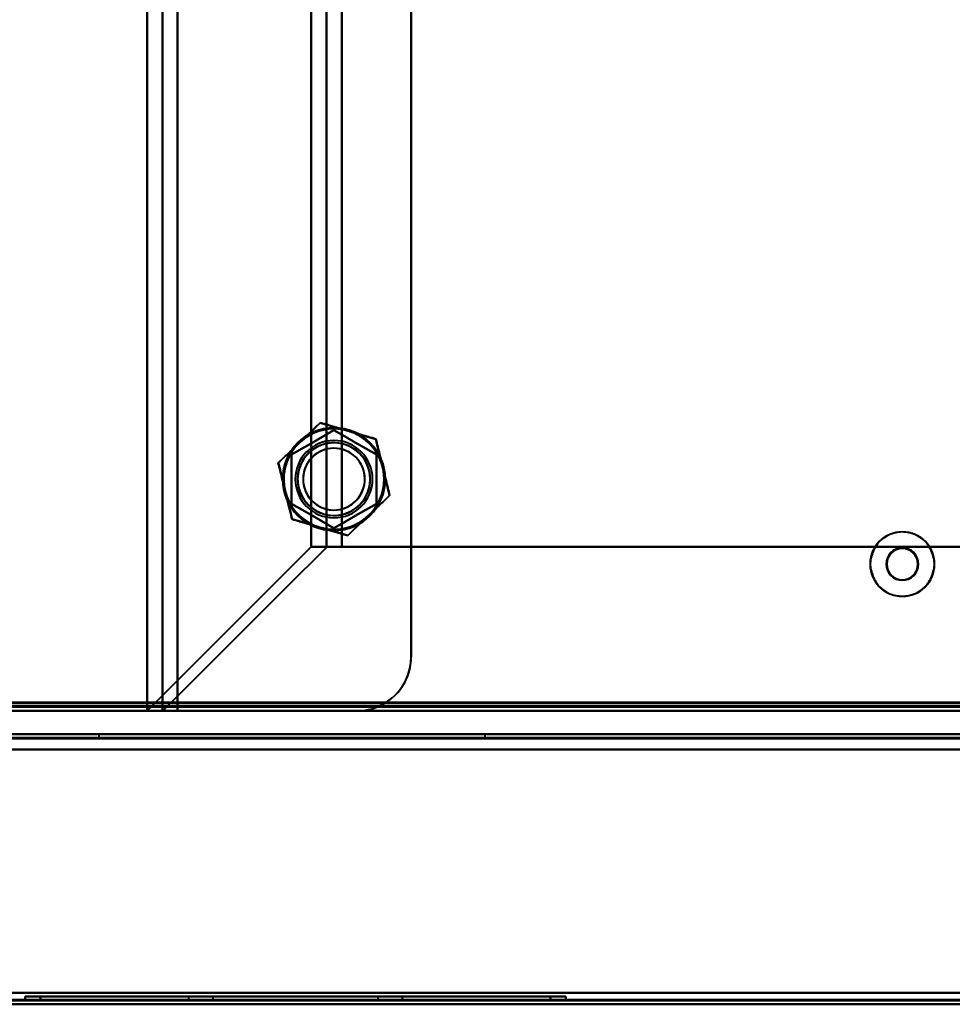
# Model space of a CAD drawing. Header units: millimetres. Extents: x -1483 to 905, y -1392 to 951.
# Tile 69 of 105: x 540 to 660, y -476 to -349. Entities that reach past the tile are written whole.
import ezdxf

# ---------------------------------------------------------------- set-up
doc = ezdxf.new("R2010")
doc.units = ezdxf.units.MM
doc.layers.add('A-GENM', color=13, linetype='Continuous', lineweight=40)
doc.layers.add('G-IMPT', color=8, linetype='Continuous', lineweight=40)

# ---------------------------------------------------------------- blocks, each defined once
blk = doc.blocks.new('Maintenance r21 - Maintenance r21-762144-Niveau de réf_')
at = {"layer": 'A-GENM'}
blk.add_line((-740, -476), (740, -476), dxfattribs=at)
blk = doc.blocks.new('NEXA 2000 CALQUES_dwg-762145-Niveau de réf_')
at = {"layer": 'G-IMPT'}
for p, q in [((556.2, 452.95), (556.2, -405.05)), ((558.2, 452.95), (558.2, -405.05)), ((581.43, -383.83), (577.49, -383.83)), ((577.49, -383.83), (581.43, -383.83)), ((579.55, -383.83), (581.43, -383.83)), ((581.43, -383.83), (579.55, -383.83)), ((-739.4, -405.05), (739.4, -405.05)), ((-703.9, -404.55), (703.9, -404.55)), ((556.2, -405.05), (560.2, -405.05)), ((560.2, -405.05), (556.2, -405.05)), ((560.2, -405.05), (558.2, -405.05)), ((558.2, -405.05), (560.2, -405.05)), ((738.9, -408.05), (-167.9, -408.05)), ((550, -408.05), (550, -408.55)), ((600, -408.05), (550, -408.05)), ((600, -408.05), (550, -408.05)), ((550, -408.05), (600, -408.05)), ((550, -408.05), (600, -408.05)), ((550, -408.55), (600, -408.55)), ((550, -408.55), (600, -408.55)), ((600, -408.55), (550, -408.55)), ((600, -408.55), (550, -408.55)), ((600, -408.55), (600, -408.05)), ((540.44, -442.05), (540.44, -442.55)), ((542.44, -442.05), (540.44, -442.05)), ((542.44, -442.05), (540.44, -442.05)), ((540.44, -442.05), (542.44, -442.05)), ((540.44, -442.05), (542.44, -442.05)), ((561.59, -442.05), (561.59, -442.55)), ((563.19, -442.05), (561.59, -442.05)), ((561.59, -442.05), (563.19, -442.05)), ((564.79, -442.05), (563.19, -442.05)), ((563.19, -442.05), (564.79, -442.05)), ((564.79, -442.55), (564.79, -442.05)), ((586.09, -442.05), (586.09, -442.55)), ((587.69, -442.05), (586.09, -442.05)), ((586.09, -442.05), (587.69, -442.05)), ((589.29, -442.05), (587.69, -442.05)), ((587.69, -442.05), (589.29, -442.05)), ((589.29, -442.55), (589.29, -442.05)), ((610.44, -442.05), (608.44, -442.05)), ((610.44, -442.05), (608.44, -442.05)), ((608.44, -442.05), (610.44, -442.05)), ((608.44, -442.05), (610.44, -442.05)), ((610.44, -442.55), (610.44, -442.05)), ((542.44, -442.55), (540.44, -442.55)), ((542.44, -442.55), (540.44, -442.55)), ((540.44, -442.55), (542.44, -442.55)), ((540.44, -442.55), (542.44, -442.55)), ((564.79, -442.55), (561.59, -442.55)), ((564.79, -442.55), (561.59, -442.55)), ((561.59, -442.55), (563.19, -442.55)), ((563.19, -442.55), (564.79, -442.55)), ((563.19, -442.55), (564.79, -442.55)), ((589.29, -442.55), (586.09, -442.55)), ((589.29, -442.55), (586.09, -442.55)), ((586.09, -442.55), (587.69, -442.55)), ((587.69, -442.55), (589.29, -442.55)), ((587.69, -442.55), (589.29, -442.55)), ((610.44, -442.55), (608.44, -442.55)), ((610.44, -442.55), (608.44, -442.55)), ((608.44, -442.55), (610.44, -442.55)), ((608.44, -442.55), (610.44, -442.55))]:
    blk.add_line(p, q, dxfattribs=at)
at = {"layer": 'G-IMPT', "flags": 128}
for points in [[(556.26, -405.05), (556.26, -190.55), (556.26, 23.95), (556.26, 238.45), (556.26, 452.95)], [(556.26, 452.95), (556.26, 238.45), (556.26, 23.95), (556.26, -190.55), (556.26, -405.05)], [(558.23, 452.95), (558.23, 238.45), (558.23, 23.95), (558.23, -190.55), (558.23, -405.05)], [(558.23, -405.05), (558.23, -190.55), (558.23, 23.95), (558.23, 238.45), (558.23, 452.95)], [(560.2, 452.95), (560.2, 238.45), (560.2, 23.95), (560.2, -190.55), (560.2, -405.05)], [(560.2, -405.05), (560.2, -190.55), (560.2, 23.95), (560.2, 238.45), (560.2, 452.95)], [(590.43, 445.95), (590.43, 234.95), (590.43, 23.95), (590.43, -187.05), (590.43, -398.05)], [(590.43, -398.05), (590.43, -187.05), (590.43, 23.95), (590.43, 234.95), (590.43, 445.95)], [(560.2, -404.45), (560.2, -194.75), (560.2, 14.95), (560.2, 224.65), (560.2, 434.35)], [(560.2, 434.35), (560.2, 224.65), (560.2, 14.95), (560.2, -194.75), (560.2, -404.45)], [(590.43, 434.35), (590.43, 226.25), (590.43, 18.15), (590.43, -189.95), (590.43, -398.05)], [(590.43, -398.05), (590.43, -189.95), (590.43, 18.15), (590.43, 226.25), (590.43, 434.35)], [(577.49, -383.83), (577.49, -179.94), (577.49, 23.95), (577.49, 227.84), (577.49, 431.73)], [(577.49, 431.73), (577.49, 227.84), (577.49, 23.95), (577.49, -179.94), (577.49, -383.83)], [(579.46, 431.79), (579.46, 227.87), (579.46, 23.95), (579.46, -179.97), (579.46, -383.89)], [(579.46, -383.89), (579.46, -179.97), (579.46, 23.95), (579.46, 227.87), (579.46, 431.79)], [(581.43, 431.73), (581.43, 227.84), (581.43, 23.95), (581.43, -179.94), (581.43, -383.83)], [(581.43, -383.83), (581.43, -179.94), (581.43, 23.95), (581.43, 227.84), (581.43, 431.73)], [(581.43, 431.73), (581.43, 227.84), (581.43, 23.95), (581.43, -179.94), (581.43, -383.83)], [(581.43, -383.83), (581.43, -179.94), (581.43, 23.95), (581.43, 227.84), (581.43, 431.73)], [(575.94, -370.35), (576.62, -369.7), (577.3, -369.05), (577.98, -368.41), (578.66, -367.76)], [(578.66, -367.76), (577.98, -368.41), (577.3, -369.05), (576.62, -369.7), (575.94, -370.35)], [(578.66, -367.76), (579.56, -368.02), (580.46, -368.28), (581.36, -368.55), (582.26, -368.81)], [(582.26, -368.81), (581.36, -368.55), (580.46, -368.28), (579.56, -368.02), (578.66, -367.76)], [(580.43, -368.7), (579.06, -369.49), (577.68, -370.29), (576.31, -371.08), (574.93, -371.87)], [(574.93, -371.87), (576.31, -371.08), (577.68, -370.29), (579.06, -369.49), (580.43, -368.7)], [(580.43, -368.7), (579.06, -369.49), (577.68, -370.29), (576.31, -371.08), (574.93, -371.87)], [(574.93, -371.87), (576.31, -371.08), (577.68, -370.29), (579.06, -369.49), (580.43, -368.7)], [(585.93, -371.87), (584.56, -371.08), (583.18, -370.29), (581.81, -369.49), (580.43, -368.7)], [(580.43, -368.7), (581.81, -369.49), (583.18, -370.29), (584.56, -371.08), (585.93, -371.87)], [(585.93, -371.87), (584.56, -371.08), (583.18, -370.29), (581.81, -369.49), (580.43, -368.7)], [(580.43, -368.7), (581.81, -369.49), (583.18, -370.29), (584.56, -371.08), (585.93, -371.87)], [(582.26, -368.81), (583.16, -369.07), (584.06, -369.34), (584.96, -369.6), (585.86, -369.86)], [(585.86, -369.86), (584.96, -369.6), (584.06, -369.34), (583.16, -369.07), (582.26, -368.81)], [(573.23, -372.94), (573.91, -372.3), (574.59, -371.65), (575.26, -371), (575.94, -370.35)], [(575.94, -370.35), (575.26, -371), (574.59, -371.65), (573.91, -372.3), (573.23, -372.94)], [(585.86, -369.86), (586.08, -370.78), (586.3, -371.69), (586.53, -372.6), (586.75, -373.51)], [(586.75, -373.51), (586.53, -372.6), (586.3, -371.69), (586.08, -370.78), (585.86, -369.86)], [(574.93, -371.87), (574.93, -373.46), (574.93, -375.05), (574.93, -376.64), (574.93, -378.23)], [(574.93, -378.23), (574.93, -376.64), (574.93, -375.05), (574.93, -373.46), (574.93, -371.87)], [(574.93, -371.87), (574.93, -373.46), (574.93, -375.05), (574.93, -376.64), (574.93, -378.23)], [(574.93, -378.23), (574.93, -376.64), (574.93, -375.05), (574.93, -373.46), (574.93, -371.87)], [(585.93, -378.23), (585.93, -376.64), (585.93, -375.05), (585.93, -373.46), (585.93, -371.87)], [(585.93, -371.87), (585.93, -373.46), (585.93, -375.05), (585.93, -376.64), (585.93, -378.23)], [(585.93, -378.23), (585.93, -376.64), (585.93, -375.05), (585.93, -373.46), (585.93, -371.87)], [(585.93, -371.87), (585.93, -373.46), (585.93, -375.05), (585.93, -376.64), (585.93, -378.23)], [(574.12, -376.59), (573.9, -375.68), (573.67, -374.77), (573.45, -373.86), (573.23, -372.94)], [(573.23, -372.94), (573.45, -373.86), (573.67, -374.77), (573.9, -375.68), (574.12, -376.59)], [(586.75, -373.51), (586.97, -374.42), (587.19, -375.33), (587.42, -376.24), (587.64, -377.16)], [(587.64, -377.16), (587.42, -376.24), (587.19, -375.33), (586.97, -374.42), (586.75, -373.51)], [(575.01, -380.24), (574.79, -379.32), (574.56, -378.41), (574.34, -377.5), (574.12, -376.59)], [(574.12, -376.59), (574.34, -377.5), (574.56, -378.41), (574.79, -379.32), (575.01, -380.24)], [(587.64, -377.16), (586.96, -377.8), (586.28, -378.45), (585.6, -379.1), (584.93, -379.75)], [(584.93, -379.75), (585.6, -379.1), (586.28, -378.45), (586.96, -377.8), (587.64, -377.16)], [(574.93, -378.23), (576.31, -379.02), (577.68, -379.81), (579.06, -380.61), (580.43, -381.4)], [(580.43, -381.4), (579.06, -380.61), (577.68, -379.81), (576.31, -379.02), (574.93, -378.23)], [(574.93, -378.23), (576.31, -379.02), (577.68, -379.81), (579.06, -380.61), (580.43, -381.4)], [(580.43, -381.4), (579.06, -380.61), (577.68, -379.81), (576.31, -379.02), (574.93, -378.23)], [(585.93, -378.23), (584.56, -379.02), (583.18, -379.81), (581.81, -380.61), (580.43, -381.4)], [(580.43, -381.4), (581.81, -380.61), (583.18, -379.81), (584.56, -379.02), (585.93, -378.23)], [(580.43, -381.4), (581.81, -380.61), (583.18, -379.81), (584.56, -379.02), (585.93, -378.23)], [(585.93, -378.23), (584.56, -379.02), (583.18, -379.81), (581.81, -380.61), (580.43, -381.4)], [(584.93, -379.75), (584.25, -380.4), (583.57, -381.05), (582.89, -381.69), (582.21, -382.34)], [(582.21, -382.34), (582.89, -381.69), (583.57, -381.05), (584.25, -380.4), (584.93, -379.75)], [(578.61, -381.29), (577.71, -381.03), (576.81, -380.76), (575.91, -380.5), (575.01, -380.24)], [(575.01, -380.24), (575.91, -380.5), (576.81, -380.76), (577.71, -381.03), (578.61, -381.29)], [(582.21, -382.34), (581.31, -382.08), (580.41, -381.82), (579.51, -381.55), (578.61, -381.29)], [(578.61, -381.29), (579.51, -381.55), (580.41, -381.82), (581.31, -382.08), (582.21, -382.34)], [(556.26, -405.05), (561.57, -399.74), (566.87, -394.44), (572.18, -389.13), (577.49, -383.83)], [(577.49, -383.83), (572.18, -389.13), (566.87, -394.44), (561.57, -399.74), (556.26, -405.05)], [(579.46, -383.89), (574.17, -389.18), (568.87, -394.47), (563.58, -399.76), (558.29, -405.05)], [(558.29, -405.05), (563.58, -399.76), (568.87, -394.47), (574.17, -389.18), (579.46, -383.89)], [(577.49, -383.83), (578, -383.83), (578.52, -383.83), (579.03, -383.83), (579.55, -383.83)], [(579.55, -383.83), (579.03, -383.83), (578.52, -383.83), (578, -383.83), (577.49, -383.83)], [(581.43, -383.83), (609.57, -383.83), (637.72, -383.83), (665.86, -383.83), (694.01, -383.83)], [(694.01, -383.83), (665.86, -383.83), (637.72, -383.83), (609.57, -383.83), (581.43, -383.83)], [(694.01, -383.83), (665.86, -383.83), (637.72, -383.83), (609.57, -383.83), (581.43, -383.83)], [(581.43, -383.83), (609.57, -383.83), (637.72, -383.83), (665.86, -383.83), (694.01, -383.83)], [(-739, -404.05), (-369.5, -404.05), (0, -404.05), (369.5, -404.05), (739, -404.05)], [(739, -404.05), (369.5, -404.05), (0, -404.05), (-369.5, -404.05), (-739, -404.05)], [(738.9, -404.05), (369.45, -404.05), (0, -404.05), (-369.45, -404.05), (-738.9, -404.05)], [(-738.9, -404.05), (-369.45, -404.05), (0, -404.05), (369.45, -404.05), (738.9, -404.05)], [(707, -403.95), (353.5, -403.95), (0, -403.95), (-353.5, -403.95), (-707, -403.95)], [(-707, -403.95), (-353.5, -403.95), (0, -403.95), (353.5, -403.95), (707, -403.95)], [(-704, -404.05), (-352, -404.05), (0, -404.05), (352, -404.05), (704, -404.05)], [(704, -404.05), (352, -404.05), (0, -404.05), (-352, -404.05), (-704, -404.05)], [(703.9, -403.95), (351.95, -403.95), (0, -403.95), (-351.95, -403.95), (-703.9, -403.95)], [(-703.9, -403.95), (-351.95, -403.95), (0, -403.95), (351.95, -403.95), (703.9, -403.95)], [(-703.9, -404.05), (-351.95, -404.05), (0, -404.05), (351.95, -404.05), (703.9, -404.05)], [(703.9, -404.05), (351.95, -404.05), (0, -404.05), (-351.95, -404.05), (-703.9, -404.05)], [(-739.4, -404.45), (-369.7, -404.45), (0, -404.45), (369.7, -404.45), (739.4, -404.45)], [(739.4, -404.45), (369.7, -404.45), (0, -404.45), (-369.7, -404.45), (-739.4, -404.45)], [(739.4, -404.45), (369.7, -404.45), (0, -404.45), (-369.7, -404.45), (-739.4, -404.45)], [(-739.4, -404.55), (-369.7, -404.55), (0, -404.55), (369.7, -404.55), (739.4, -404.55)], [(-739.4, -405.05), (-369.7, -405.05), (0, -405.05), (369.7, -405.05), (739.4, -405.05)], [(739.4, -405.05), (369.7, -405.05), (0, -405.05), (-369.7, -405.05), (-739.4, -405.05)], [(-739.4, -405.05), (-369.7, -405.05), (0, -405.05), (369.7, -405.05), (739.4, -405.05)], [(739.4, -405.05), (369.7, -405.05), (0, -405.05), (-369.7, -405.05), (-739.4, -405.05)], [(-738.9, -404.55), (-369.45, -404.55), (0, -404.55), (369.45, -404.55), (738.9, -404.55)], [(738.9, -404.55), (369.45, -404.55), (0, -404.55), (-369.45, -404.55), (-738.9, -404.55)], [(-738.9, -404.55), (-369.45, -404.55), (0, -404.55), (369.45, -404.55), (738.9, -404.55)], [(738.9, -404.55), (369.45, -404.55), (0, -404.55), (-369.45, -404.55), (-738.9, -404.55)], [(-738.9, -404.55), (-369.45, -404.55), (0, -404.55), (369.45, -404.55), (738.9, -404.55)], [(738.9, -404.55), (369.45, -404.55), (0, -404.55), (-369.45, -404.55), (-738.9, -404.55)], [(-704.4, -404.45), (-352.2, -404.45), (0, -404.45), (352.2, -404.45), (704.4, -404.45)], [(704.4, -404.55), (352.2, -404.55), (0, -404.55), (-352.2, -404.55), (-704.4, -404.55)], [(-704.4, -405.05), (-352.2, -405.05), (0, -405.05), (352.2, -405.05), (704.4, -405.05)], [(704.4, -405.05), (352.2, -405.05), (0, -405.05), (-352.2, -405.05), (-704.4, -405.05)], [(-704.4, -405.05), (-352.2, -405.05), (0, -405.05), (352.2, -405.05), (704.4, -405.05)], [(704.4, -405.05), (352.2, -405.05), (0, -405.05), (-352.2, -405.05), (-704.4, -405.05)], [(-703.9, -404.55), (-351.95, -404.55), (0, -404.55), (351.95, -404.55), (703.9, -404.55)], [(703.9, -404.55), (351.95, -404.55), (0, -404.55), (-351.95, -404.55), (-703.9, -404.55)], [(-703.9, -404.55), (-351.95, -404.55), (0, -404.55), (351.95, -404.55), (703.9, -404.55)], [(703.9, -404.55), (351.95, -404.55), (0, -404.55), (-351.95, -404.55), (-703.9, -404.55)], [(703.9, -404.55), (351.95, -404.55), (0, -404.55), (-351.95, -404.55), (-703.9, -404.55)], [(-703.9, -404.55), (-351.95, -404.55), (0, -404.55), (351.95, -404.55), (703.9, -404.55)], [(560.2, -404.45), (280.1, -404.45), (0, -404.45), (-280.1, -404.45), (-560.2, -404.45)], [(-560.2, -404.45), (-280.1, -404.45), (0, -404.45), (280.1, -404.45), (560.2, -404.45)], [(558.29, -405.05), (557.79, -405.05), (557.28, -405.05), (556.77, -405.05), (556.26, -405.05)], [(556.26, -405.05), (556.77, -405.05), (557.28, -405.05), (557.79, -405.05), (558.29, -405.05)], [(558.29, -405.05), (558.28, -405.05), (558.26, -405.05), (558.25, -405.05), (558.23, -405.05)], [(558.23, -405.05), (558.25, -405.05), (558.26, -405.05), (558.28, -405.05), (558.29, -405.05)], [(586.27, -404.45), (579.75, -404.45), (573.24, -404.45), (566.72, -404.45), (560.2, -404.45)], [(560.2, -404.45), (560.2, -404.6), (560.2, -404.75), (560.2, -404.9), (560.2, -405.05)], [(560.2, -405.05), (560.2, -404.9), (560.2, -404.75), (560.2, -404.6), (560.2, -404.45)], [(560.2, -404.45), (566.72, -404.45), (573.24, -404.45), (579.75, -404.45), (586.27, -404.45)], [(560.2, -405.05), (566.01, -405.05), (571.82, -405.05), (577.63, -405.05), (583.43, -405.05)], [(583.43, -405.05), (577.63, -405.05), (571.82, -405.05), (566.01, -405.05), (560.2, -405.05)], [(583.43, -405.05), (577.63, -405.05), (571.82, -405.05), (566.01, -405.05), (560.2, -405.05)], [(560.2, -405.05), (566.01, -405.05), (571.82, -405.05), (577.63, -405.05), (583.43, -405.05)], [(689.16, -404.45), (663.44, -404.45), (637.72, -404.45), (611.99, -404.45), (586.27, -404.45)], [(586.27, -404.45), (611.99, -404.45), (637.72, -404.45), (663.44, -404.45), (689.16, -404.45)], [(738.9, -408.05), (512.2, -408.05), (285.5, -408.05), (58.8, -408.05), (-167.9, -408.05)], [(-167.9, -408.05), (58.8, -408.05), (285.5, -408.05), (512.2, -408.05), (738.9, -408.05)], [(738.9, -408.05), (512.2, -408.05), (285.5, -408.05), (58.8, -408.05), (-167.9, -408.05)], [(-167.9, -408.05), (58.8, -408.05), (285.5, -408.05), (512.2, -408.05), (738.9, -408.05)], [(-167.9, -408.55), (58.8, -408.55), (285.5, -408.55), (512.2, -408.55), (738.9, -408.55)], [(738.9, -408.55), (512.2, -408.55), (285.5, -408.55), (58.8, -408.55), (-167.9, -408.55)], [(-167.9, -408.65), (58.8, -408.65), (285.5, -408.65), (512.2, -408.65), (738.9, -408.65)], [(-167.9, -408.65), (58.8, -408.65), (285.5, -408.65), (512.2, -408.65), (738.9, -408.65)], [(738.9, -408.65), (512.2, -408.65), (285.5, -408.65), (58.8, -408.65), (-167.9, -408.65)], [(738.9, -408.65), (512.2, -408.65), (285.5, -408.65), (58.8, -408.65), (-167.9, -408.65)], [(-167.9, -408.65), (58.8, -408.65), (285.5, -408.65), (512.2, -408.65), (738.9, -408.65)], [(738.9, -408.65), (512.2, -408.65), (285.5, -408.65), (58.8, -408.65), (-167.9, -408.65)], [(739.4, -410.05), (512.45, -410.05), (285.5, -410.05), (58.55, -410.05), (-168.4, -410.05)], [(-168.4, -410.05), (58.55, -410.05), (285.5, -410.05), (512.45, -410.05), (739.4, -410.05)], [(739.4, -410.05), (512.45, -410.05), (285.5, -410.05), (58.55, -410.05), (-168.4, -410.05)], [(-168.4, -410.05), (58.55, -410.05), (285.5, -410.05), (512.45, -410.05), (739.4, -410.05)], [(738.9, -410.05), (512.2, -410.05), (285.5, -410.05), (58.8, -410.05), (-167.9, -410.05)], [(-167.9, -410.05), (58.8, -410.05), (285.5, -410.05), (512.2, -410.05), (738.9, -410.05)], [(-167.9, -410.05), (58.8, -410.05), (285.5, -410.05), (512.2, -410.05), (738.9, -410.05)], [(738.9, -410.05), (512.2, -410.05), (285.5, -410.05), (58.8, -410.05), (-167.9, -410.05)], [(738.9, -441.55), (512.2, -441.55), (285.5, -441.55), (58.8, -441.55), (-167.9, -441.55)], [(-167.9, -441.55), (58.8, -441.55), (285.5, -441.55), (512.2, -441.55), (738.9, -441.55)], [(738.9, -441.55), (512.2, -441.55), (285.5, -441.55), (58.8, -441.55), (-167.9, -441.55)], [(-167.9, -441.55), (58.8, -441.55), (285.5, -441.55), (512.2, -441.55), (738.9, -441.55)], [(-167.9, -441.55), (58.8, -441.55), (285.5, -441.55), (512.2, -441.55), (738.9, -441.55)], [(738.9, -441.55), (512.2, -441.55), (285.5, -441.55), (58.8, -441.55), (-167.9, -441.55)], [(738.9, -441.55), (512.2, -441.55), (285.5, -441.55), (58.8, -441.55), (-167.9, -441.55)], [(-167.9, -441.55), (58.8, -441.55), (285.5, -441.55), (512.2, -441.55), (738.9, -441.55)], [(540.44, -442.05), (540.44, -442.18), (540.44, -442.3), (540.44, -442.43), (540.44, -442.55)], [(540.44, -442.55), (540.44, -442.43), (540.44, -442.3), (540.44, -442.18), (540.44, -442.05)], [(540.44, -442.05), (540.44, -442.18), (540.44, -442.3), (540.44, -442.43), (540.44, -442.55)], [(540.44, -442.55), (540.44, -442.43), (540.44, -442.3), (540.44, -442.18), (540.44, -442.05)], [(542.44, -442.05), (558.94, -442.05), (575.44, -442.05), (591.94, -442.05), (608.44, -442.05)], [(608.44, -442.05), (591.94, -442.05), (575.44, -442.05), (558.94, -442.05), (542.44, -442.05)], [(542.44, -442.55), (542.44, -442.43), (542.44, -442.3), (542.44, -442.18), (542.44, -442.05)], [(542.44, -442.05), (542.44, -442.18), (542.44, -442.3), (542.44, -442.43), (542.44, -442.55)], [(608.44, -442.05), (591.94, -442.05), (575.44, -442.05), (558.94, -442.05), (542.44, -442.05)], [(542.44, -442.55), (542.44, -442.43), (542.44, -442.3), (542.44, -442.18), (542.44, -442.05)], [(542.44, -442.05), (558.94, -442.05), (575.44, -442.05), (591.94, -442.05), (608.44, -442.05)], [(542.44, -442.05), (542.44, -442.18), (542.44, -442.3), (542.44, -442.43), (542.44, -442.55)], [(608.44, -442.55), (608.44, -442.43), (608.44, -442.3), (608.44, -442.18), (608.44, -442.05)], [(608.44, -442.05), (608.44, -442.18), (608.44, -442.3), (608.44, -442.43), (608.44, -442.55)], [(608.44, -442.55), (608.44, -442.43), (608.44, -442.3), (608.44, -442.18), (608.44, -442.05)], [(608.44, -442.05), (608.44, -442.18), (608.44, -442.3), (608.44, -442.43), (608.44, -442.55)], [(610.44, -442.55), (610.44, -442.43), (610.44, -442.3), (610.44, -442.18), (610.44, -442.05)], [(610.44, -442.05), (610.44, -442.18), (610.44, -442.3), (610.44, -442.43), (610.44, -442.55)], [(610.44, -442.55), (610.44, -442.43), (610.44, -442.3), (610.44, -442.18), (610.44, -442.05)], [(610.44, -442.05), (610.44, -442.18), (610.44, -442.3), (610.44, -442.43), (610.44, -442.55)], [(-168.4, -442.45), (58.55, -442.45), (285.5, -442.45), (512.45, -442.45), (739.4, -442.45)], [(739.4, -442.45), (512.45, -442.45), (285.5, -442.45), (58.55, -442.45), (-168.4, -442.45)], [(-168.4, -442.45), (58.55, -442.45), (285.5, -442.45), (512.45, -442.45), (739.4, -442.45)], [(739.4, -442.45), (512.45, -442.45), (285.5, -442.45), (58.55, -442.45), (-168.4, -442.45)], [(-168.4, -442.45), (58.55, -442.45), (285.5, -442.45), (512.45, -442.45), (739.4, -442.45)], [(739.4, -442.45), (512.45, -442.45), (285.5, -442.45), (58.55, -442.45), (-168.4, -442.45)], [(-168.4, -442.55), (58.55, -442.55), (285.5, -442.55), (512.45, -442.55), (739.4, -442.55)], [(739.4, -442.55), (512.45, -442.55), (285.5, -442.55), (58.55, -442.55), (-168.4, -442.55)], [(739.4, -443.05), (512.45, -443.05), (285.5, -443.05), (58.55, -443.05), (-168.4, -443.05)], [(542.44, -442.55), (558.94, -442.55), (575.44, -442.55), (591.94, -442.55), (608.44, -442.55)], [(608.44, -442.55), (591.94, -442.55), (575.44, -442.55), (558.94, -442.55), (542.44, -442.55)], [(542.44, -442.55), (558.94, -442.55), (575.44, -442.55), (591.94, -442.55), (608.44, -442.55)], [(608.44, -442.55), (591.94, -442.55), (575.44, -442.55), (558.94, -442.55), (542.44, -442.55)]]:
    blk.add_lwpolyline(points, dxfattribs=at)
at = {"layer": 'G-IMPT'}
for centre, radius, start, end in [((580.43, -375.05), 6.65, 90, 270), ((580.43, -375.05), 6.65, 90, 270), ((580.43, -375.05), 6.65, 90, 270), ((580.43, -375.05), 6.65, 0, 180), ((580.43, -375.05), 6.65, 270, 90), ((580.43, -375.05), 6.65, 360, 90), ((580.43, -375.05), 6.65, 270, 90), ((580.43, -375.05), 6.5, 73.7106, 253.7106), ((580.43, -375.05), 6.5, 90, 270), ((580.43, -375.05), 6.5, 73.7106, 133.7106), ((580.43, -375.05), 6.5, 73.7106, 133.7106), ((580.43, -375.05), 6.5, 73.7106, 133.7106), ((580.43, -375.05), 6.5, 73.7106, 133.7106), ((580.43, -375.05), 6.5, 270, 90), ((580.43, -375.05), 6.5, 270, 73.7106), ((580.43, -375.05), 6.5, 13.7106, 73.7106), ((580.43, -375.05), 6.5, 13.7106, 73.7106), ((580.43, -375.05), 6.5, 13.7106, 73.7106), ((580.43, -375.05), 6.5, 13.7106, 73.7106), ((580.43, -375.05), 6.5, 133.7106, 193.7106), ((580.43, -375.05), 6.5, 133.7106, 193.7106), ((580.43, -375.05), 6.5, 133.7106, 193.7106), ((580.43, -375.05), 6.5, 133.7106, 193.7106), ((580.43, -375.05), 5, 0, 180), ((580.43, -375.05), 5, 0, 180), ((580.43, -375.05), 5, 0, 180), ((580.43, -375.05), 5, 0, 180), ((580.43, -375.05), 4.7, 90, 270), ((580.43, -375.05), 4.7, 60, 240), ((580.43, -375.05), 4.7, 60, 150), ((580.43, -375.05), 4.7, 330, 150), ((580.43, -375.05), 4.7, 240, 60), ((580.43, -375.05), 4.7, 270, 90), ((580.43, -375.05), 4.7, 330, 60), ((580.43, -375.05), 4, 90, 270), ((580.43, -375.05), 4, 343.7106, 163.7106), ((580.43, -375.05), 4, 343.7106, 163.7106), ((580.43, -375.05), 4, 343.7106, 163.7106), ((580.43, -375.05), 4, 270, 90), ((580.43, -375.05), 4.7, 150, 270), ((580.43, -375.05), 4.7, 150, 330), ((580.43, -375.05), 6.5, 313.7106, 13.7106), ((580.43, -375.05), 6.5, 313.7106, 13.7106), ((580.43, -375.05), 6.5, 313.7106, 13.7106), ((580.43, -375.05), 6.5, 313.7106, 13.7106), ((580.43, -375.05), 4, 163.7106, 343.7106), ((580.43, -375.05), 4, 163.7106, 270), ((580.43, -375.05), 4, 163.7106, 343.7106), ((580.43, -375.05), 6.65, 180, 0), ((580.43, -375.05), 5, 180, 360), ((580.43, -375.05), 5, 180, 0), ((580.43, -375.05), 5, 180, 360), ((580.43, -375.05), 5, 180, 0), ((580.43, -375.05), 6.65, 270, 360), ((580.43, -375.05), 6.5, 193.7106, 253.7106), ((580.43, -375.05), 6.5, 193.7106, 253.7106), ((580.43, -375.05), 6.5, 193.7106, 253.7106), ((580.43, -375.05), 6.5, 193.7106, 253.7106), ((580.43, -375.05), 4, 270, 343.7106), ((580.43, -375.05), 4.7, 270, 330), ((580.43, -375.05), 6.5, 253.7106, 313.7106), ((580.43, -375.05), 6.5, 253.7106, 313.7106), ((580.43, -375.05), 6.5, 253.7106, 313.7106), ((580.43, -375.05), 6.5, 253.7106, 313.7106), ((580.43, -375.05), 6.5, 253.7106, 270), ((654, -386.05), 4.17, 90, 270), ((654, -386.05), 4.17, 90, 270), ((654, -386.05), 4.16, 90, 270), ((654, -386.05), 4.16, 270, 90), ((654, -386.05), 4.17, 270, 90), ((654, -386.05), 4.17, 270, 90), ((654, -386.05), 2.1, 90, 180), ((654, -386.05), 2.1, 90, 270), ((654, -386.05), 2.1, 0, 180), ((654, -386.05), 2.02, 90, 180), ((654, -386.05), 2.1, 270, 90), ((654, -386.05), 2.1, 270, 90), ((654, -386.05), 2.02, 0, 90), ((654, -386.05), 2.1, 180, 270), ((654, -386.05), 2.1, 180, 360), ((654, -386.05), 2.02, 180, 360), ((583.43, -398.05), 7, 270, 360), ((583.43, -398.05), 7, 270, 0), ((583.43, -398.05), 7, 293.8955, 0), ((583.43, -398.05), 7, 293.8955, 360), ((583.43, -398.05), 7, 270, 293.8955), ((583.43, -398.05), 7, 270, 293.8955)]:
    blk.add_arc(centre, radius, start, end, dxfattribs=at)
for points, knots in [([(575.94, -370.35), (576.38, -369.94), (577.02, -369.33), (577.92, -368.46), (578.4, -368), (578.66, -367.76)], [0, 0, 0, 0, 0.5, 0.75, 1, 1, 1, 1]), ([(578.66, -367.76), (578.99, -367.85), (579.63, -368.05), (580.83, -368.4), (581.68, -368.64), (582.26, -368.81)], [0, 0, 0, 0, 0.25, 0.5, 1, 1, 1, 1]), ([(582.26, -368.81), (582.84, -368.98), (583.68, -369.23), (584.88, -369.58), (585.53, -369.76), (585.86, -369.86)], [0, 0, 0, 0, 0.5, 0.75, 1, 1, 1, 1]), ([(573.23, -372.94), (573.48, -372.7), (573.97, -372.25), (574.87, -371.38), (575.51, -370.77), (575.94, -370.35)], [0, 0, 0, 0, 0.25, 0.5, 1, 1, 1, 1]), ([(585.86, -369.86), (585.94, -370.2), (586.1, -370.85), (586.39, -372.07), (586.6, -372.92), (586.75, -373.51)], [0, 0, 0, 0, 0.25, 0.5, 1, 1, 1, 1]), ([(574.12, -376.59), (573.98, -376), (573.77, -375.15), (573.47, -373.93), (573.31, -373.28), (573.23, -372.94)], [0, 0, 0, 0, 0.5, 0.75, 1, 1, 1, 1]), ([(586.75, -373.51), (586.89, -374.1), (587.1, -374.95), (587.4, -376.17), (587.56, -376.82), (587.64, -377.16)], [0, 0, 0, 0, 0.5, 0.75, 1, 1, 1, 1]), ([(575.01, -380.24), (574.93, -379.9), (574.77, -379.25), (574.48, -378.03), (574.26, -377.18), (574.12, -376.59)], [0, 0, 0, 0, 0.25, 0.5, 1, 1, 1, 1]), ([(587.64, -377.16), (587.39, -377.4), (586.9, -377.85), (586, -378.72), (585.36, -379.33), (584.93, -379.75)], [0, 0, 0, 0, 0.25, 0.5, 1, 1, 1, 1]), ([(584.93, -379.75), (584.49, -380.16), (583.85, -380.77), (582.94, -381.64), (582.47, -382.1), (582.21, -382.34)], [0, 0, 0, 0, 0.5, 0.75, 1, 1, 1, 1]), ([(578.61, -381.29), (578.03, -381.12), (577.19, -380.87), (575.98, -380.52), (575.34, -380.34), (575.01, -380.24)], [0, 0, 0, 0, 0.5, 0.75, 1, 1, 1, 1]), ([(582.21, -382.34), (581.88, -382.25), (581.24, -382.05), (580.04, -381.7), (579.19, -381.46), (578.61, -381.29)], [0, 0, 0, 0, 0.25, 0.5, 1, 1, 1, 1]), ([(654, -381.89), (653.68, -381.9), (653.08, -381.98), (652.28, -382.24), (651.72, -382.55), (651.37, -382.82), (651.19, -382.99), (650.92, -383.25), (650.56, -383.73), (650.17, -384.5), (649.96, -385.17), (649.86, -385.69), (649.84, -386.05), (649.86, -386.41), (649.96, -386.93), (650.17, -387.6), (650.56, -388.38), (650.92, -388.86), (651.18, -389.12), (651.37, -389.29), (651.72, -389.56), (652.28, -389.87), (653.08, -390.13), (653.68, -390.2), (654, -390.22)], [0, 0, 0, 0, 0.0625, 0.125, 0.1875, 0.21875, 0.234375, 0.25, 0.3125, 0.375, 0.4375, 0.46875, 0.5, 0.53125, 0.5625, 0.625, 0.6875, 0.75, 0.765625, 0.78125, 0.8125, 0.875, 0.9375, 1, 1, 1, 1]), ([(654, -390.22), (654.32, -390.2), (654.92, -390.12), (655.72, -389.86), (656.28, -389.55), (656.63, -389.28), (656.81, -389.11), (657.08, -388.85), (657.44, -388.37), (657.83, -387.6), (658.04, -386.93), (658.14, -386.41), (658.16, -386.05), (658.14, -385.69), (658.04, -385.17), (657.83, -384.5), (657.44, -383.72), (657.08, -383.24), (656.82, -382.98), (656.63, -382.81), (656.28, -382.54), (655.72, -382.23), (654.92, -381.97), (654.32, -381.9), (654, -381.89)], [0, 0, 0, 0, 0.0625, 0.125, 0.1875, 0.21875, 0.234375, 0.25, 0.3125, 0.375, 0.4375, 0.46875, 0.5, 0.53125, 0.5625, 0.625, 0.6875, 0.75, 0.765625, 0.78125, 0.8125, 0.875, 0.9375, 1, 1, 1, 1])]:
    blk.add_open_spline(points, degree=3, knots=knots, dxfattribs=at)
for points in [[(578.66, -367.76), (578.16, -368.23), (577.23, -369.12), (576.37, -369.94), (575.94, -370.35)], [(582.26, -368.81), (581.68, -368.64), (580.54, -368.31), (579.32, -367.95), (578.66, -367.76)], [(585.86, -369.86), (585.2, -369.67), (583.97, -369.31), (582.83, -368.98), (582.26, -368.81)], [(575.94, -370.35), (575.51, -370.76), (574.65, -371.59), (573.73, -372.47), (573.23, -372.94)], [(586.75, -373.51), (586.61, -372.93), (586.33, -371.77), (586.02, -370.53), (585.86, -369.86)], [(573.23, -372.94), (573.39, -373.61), (573.7, -374.86), (573.98, -376.01), (574.12, -376.59)], [(587.64, -377.16), (587.48, -376.49), (587.17, -375.24), (586.89, -374.09), (586.75, -373.51)], [(574.12, -376.59), (574.26, -377.17), (574.54, -378.33), (574.85, -379.57), (575.01, -380.24)], [(584.93, -379.75), (585.36, -379.34), (586.22, -378.51), (587.14, -377.63), (587.64, -377.16)], [(582.21, -382.34), (582.71, -381.87), (583.64, -380.98), (584.49, -380.16), (584.93, -379.75)], [(575.01, -380.24), (575.67, -380.43), (576.9, -380.79), (578.04, -381.12), (578.61, -381.29)], [(578.61, -381.29), (579.18, -381.46), (580.32, -381.79), (581.55, -382.15), (582.21, -382.34)], [(579.55, -383.83), (579.53, -383.84), (579.49, -383.86), (579.47, -383.88), (579.46, -383.89)], [(579.46, -383.89), (579.47, -383.88), (579.49, -383.86), (579.53, -383.84), (579.55, -383.83)]]:
    blk.add_open_spline(points, degree=3, dxfattribs=at)

msp = doc.modelspace()

# ---------------------------------------------------------------- linework, layer by layer
at = {"color": 94, "lineweight": 30}
msp.add_circle((0, -18), 609.6, dxfattribs=at)

# ---------------------------------------------------------------- block references
at = {"layer": 'A-GENM'}
msp.add_blockref('Maintenance r21 - Maintenance r21-762144-Niveau de réf_', (0, 0), dxfattribs=at)
at = {"layer": 'G-IMPT'}
msp.add_blockref('NEXA 2000 CALQUES_dwg-762145-Niveau de réf_', (0, -32.95), dxfattribs=at)

doc.saveas('drawing.dxf')
